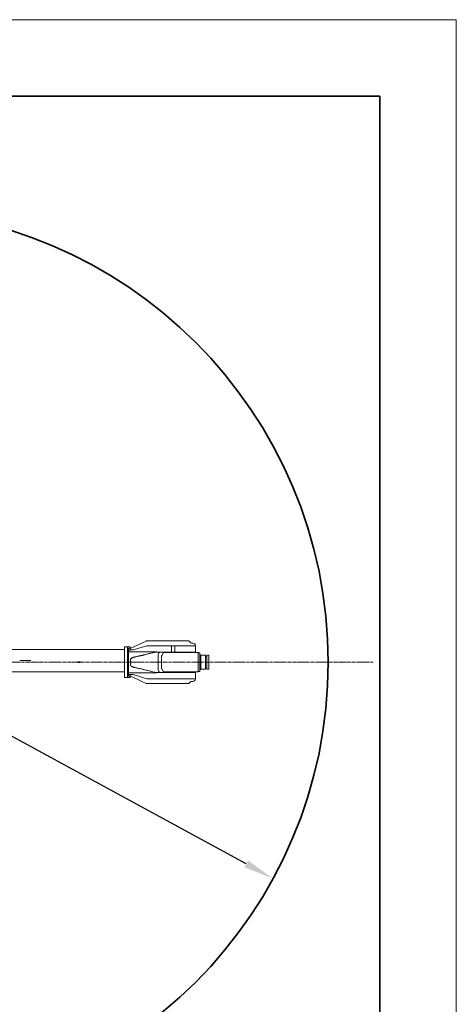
# Model space of a CAD drawing. Header units: millimetres. Extents: x 14751 to 23661, y -2885 to 3415.
# Tile 19 of 19: x 21949 to 23661, y -445 to 3415. Entities that reach past the tile are written whole.
import ezdxf

# ---------------------------------------------------------------- set-up
doc = ezdxf.new("R2010")
doc.units = ezdxf.units.MM
doc.header["$PDSIZE"] = -5
doc.linetypes.add('点画线', pattern=[18, 12, -2, 2, -2])
doc.layers.get('0').update_dxf_attribs({"lineweight": 35})
for name, color, linetype, lineweight in [('02___PRT_ALL_AXES', 7, 'Continuous', 18), ('03___PRT_ALL_CURVES', 7, 'Continuous', 18), ('中心线层', 1, '点画线', 18), ('尺寸线层', 7, 'Continuous', 18), ('粗实线层', 7, 'Continuous', 35), ('细实线层', 7, 'Continuous', 18)]:
    doc.layers.add(name, color=color, linetype=linetype, lineweight=lineweight)
doc.styles.add('标准', font='txt', dxfattribs={"width": 0.667})
doc.dimstyles.new('标准', dxfattribs={"dimscale": 30, "dimtxt": 3.5, "dimasz": 4, "dimexe": 2, "dimexo": 0, "dimtad": 1, "dimdsep": 46, "dimtxsty": '标准', "dimblk": '_CAXARROW', "dimcen": 0, "dimdle": 6, "dimazin": 2, "dimtfac": 0.707107, "dimtdec": 3, "dimtmove": 2, "dimatfit": 3, "dimfxl": 1, "dimfrac": 2, "dimtolj": 1, "dimarcsym": 1})

# ---------------------------------------------------------------- blocks, each defined once
blk = doc.blocks.new('_CAXARROW')
blk.add_hatch(color=0).paths.add_polyline_path([(0, 0), (-1, 0.125), (-1, -0.125)], flags=0)
blk = doc.blocks.new('*D25')
at = {"layer": 'Defpoints', "color": 0, "transparency": 16777216}
for p in [(19828.2, 1743.9), (22942.8, 48)]:
    blk.add_point(p, dxfattribs=at)
at = {"layer": '尺寸线层', "color": 0, "linetype": 'Continuous', "lineweight": -2, "transparency": 16777216}
blk.add_line((22837.4, 105.4), (19933.6, 1686.5), dxfattribs=at)
at = {"layer": '尺寸线层', "color": 0, "lineweight": -2, "transparency": 16777216, "xscale": 120, "yscale": 120, "zscale": 120}
for p, rotation in [((19828.2, 1743.9), 151.4313498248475), ((22942.8, 48), 331.4313498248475)]:
    blk.add_blockref('_CAXARROW', p, dxfattribs=dict(at, rotation=rotation))
at = {"layer": '尺寸线层', "color": 0, "transparency": 16777216, "insert": (19505, 1919.9), "char_height": 105, "attachment_point": 5, "rotation": 331.4313, "style": '标准', "bg_fill": 3, "box_fill_scale": 1.1, "bg_fill_color": 256, "bg_fill_true_color": 13158600, "bg_fill_transparency": 0}
blk.add_mtext('\\A1;%%C3880', dxfattribs=at)
blk = doc.blocks.new('*X18')
at = {"layer": '粗实线层'}
for p, q in [((138.5, 95), (-138.5, 95)), ((138.5, -95), (138.5, 95))]:
    blk.add_line(p, q, dxfattribs=at)
at = {"layer": '细实线层'}
for p, q in [((148.5, 105), (-148.5, 105)), ((148.5, -105), (148.5, 105))]:
    blk.add_line(p, q, dxfattribs=at)

msp = doc.modelspace()

# ---------------------------------------------------------------- linework, layer by layer
at = {"color": 7, "linetype": 'Continuous'}
for p, q in [((22184.771, 896.061), (22177.771, 896.061)), ((22184.771, 898.044), (22185.313, 896.061)), ((22186.471, 896.377), (22185.313, 896.061))]:
    msp.add_line(p, q, dxfattribs=at)
msp.add_arc((22177.771, 897.061), 1, 180, 270, dxfattribs=at)
at = {"layer": '02___PRT_ALL_AXES', "color": 7, "linetype": 'Continuous'}
for p, q in [((21859.671, 946.061), (22360.371, 946.061)), ((21859.671, 859.061), (22360.371, 859.061))]:
    msp.add_line(p, q, dxfattribs=at)
at = {"layer": '03___PRT_ALL_CURVES', "color": 4, "linetype": 'Continuous'}
for p, q in [((21953.729, 902.561), (21950.125, 902.561)), ((21962.625, 902.561), (21955.125, 902.561)), ((21971.792, 902.561), (21963.729, 902.561)), ((21983.667, 902.561), (21972.896, 902.561)), ((21992.833, 902.561), (21985.333, 902.561))]:
    msp.add_line(p, q, dxfattribs=at)
at = {"layer": '中心线层'}
msp.add_line((19436.471, 895.961), (23334.471, 895.961), dxfattribs=at)
at = {"layer": '粗实线层', "color": 9}
msp.add_circle((21385.471, 895.961), 1773.202, dxfattribs=at)

# ---------------------------------------------------------------- next in the draw order: dimensions: what is measured, and where the dimension line sits
at = {"layer": '尺寸线层'}
dim = msp.add_diameter_dim_2p(p1=(22942.776, 47.995), p2=(19828.166, 1743.926), text='%%C3880', dimstyle='标准', override={"dimsah": 1, "dimtfac": 1, "dimtfill": 1, "dimtzin": 8}, dxfattribs=at)
dim.commit()
dim.dimension.update_dxf_attribs({"geometry": '*D25', "text_midpoint": (19505.004, 1919.89), "dimtype": 163})

# ---------------------------------------------------------------- next in the draw order: linework, layer by layer
at = {"layer": '细实线层'}
for p, q in [((22428.545, 970.992), (22382.371, 949.461)), ((22428.549, 970.994), (22445.701, 978.992)), ((22428.552, 970.995), (22428.591, 971.013)), ((22428.597, 971.016), (22428.599, 971.017)), ((22610.714, 979.461), (22447.814, 979.461)), ((22613.542, 978.289), (22618.906, 972.925)), ((22625.773, 971.461), (22622.442, 971.461)), ((22634.304, 968.579), (22634.621, 968.461)), ((22634.621, 968.461), (22635.549, 968.089)), ((22637.121, 960.461), (22637.121, 965.768)), ((22360.371, 955.961), (22360.371, 835.961)), ((22372.371, 955.961), (22360.371, 955.961)), ((22372.371, 835.961), (22372.371, 955.961)), ((22372.371, 835.961), (22372.371, 955.961)), ((22372.371, 835.961), (22372.371, 955.961)), ((22382.371, 955.961), (22372.371, 955.961)), ((22382.371, 950.761), (22376.371, 950.761)), ((22376.371, 862.794), (22376.371, 950.761)), ((22376.371, 943.56), (22382.371, 943.56)), ((22486.347, 937.416), (22376.371, 937.417)), ((22382.371, 955.96), (22382.371, 943.56)), ((22394.371, 944.461), (22382.371, 944.461)), ((22447.371, 960.461), (22394.371, 944.461)), ((22447.371, 960.461), (22638.87, 960.461)), ((22481.485, 935.461), (22638.871, 935.461)), ((22506.005, 922.068), (22513.448, 933.961)), ((22513.448, 933.961), (22648.871, 933.961)), ((22543.952, 935.461), (22543.952, 960.461)), ((22557.276, 935.461), (22557.276, 960.461)), ((22619.751, 933.961), (22648.871, 933.961)), ((22638.871, 935.461), (22638.871, 960.461)), ((22648.871, 857.961), (22648.871, 933.961)), ((22648.871, 932.261), (22649.071, 932.461)), ((22649.071, 932.461), (22655.671, 932.461)), ((22655.871, 932.261), (22655.671, 932.461)), ((22655.871, 932.261), (22655.871, 859.661)), ((22492.371, 925.461), (22492.371, 866.461)), ((22505.871, 870.353), (22505.871, 921.568)), ((22655.871, 923.961), (22659.871, 923.961)), ((22659.871, 923.961), (22659.871, 867.961)), ((22659.871, 923.461), (22678.171, 923.461)), ((22678.371, 923.261), (22678.171, 923.461)), ((22678.371, 923.261), (22678.371, 868.661)), ((22678.371, 917.211), (22682.171, 917.211)), ((22682.371, 917.011), (22682.171, 917.211)), ((22682.371, 917.011), (22682.371, 874.911)), ((22682.371, 911.461), (22683.371, 911.461)), ((22683.371, 923.161), (22683.671, 923.461)), ((22683.371, 923.16), (22683.371, 868.761)), ((22683.671, 923.461), (22691.071, 923.461)), ((22691.371, 923.161), (22691.071, 923.461)), ((22691.371, 868.761), (22691.371, 923.16)), ((22376.371, 862.794), (22376.371, 841.161)), ((22486.347, 854.504), (22376.371, 854.503)), ((22478.933, 856.46), (22477.216, 856.913)), ((22481.485, 856.461), (22638.871, 856.461)), ((22506.005, 869.853), (22512.582, 858.461)), ((22513.448, 857.961), (22648.871, 857.961)), ((22638.871, 831.461), (22638.871, 856.461)), ((22648.871, 859.661), (22649.071, 859.461)), ((22649.071, 859.461), (22655.671, 859.461)), ((22655.871, 859.661), (22655.671, 859.461)), ((22655.871, 867.961), (22659.871, 867.961)), ((22659.871, 868.461), (22678.171, 868.461)), ((22678.371, 868.661), (22678.171, 868.461)), ((22678.371, 874.711), (22682.171, 874.711)), ((22682.371, 874.911), (22682.171, 874.711)), ((22682.371, 880.461), (22683.371, 880.461)), ((22683.371, 868.761), (22683.671, 868.461)), ((22683.671, 868.461), (22691.071, 868.461)), ((22691.371, 868.761), (22691.071, 868.461)), ((22372.371, 835.961), (22360.371, 835.961)), ((22382.371, 835.961), (22372.371, 835.961)), ((22376.371, 848.361), (22382.371, 848.361)), ((22382.371, 841.161), (22376.371, 841.161)), ((22382.371, 835.961), (22382.371, 848.361)), ((22394.371, 847.461), (22382.371, 847.461)), ((22428.545, 820.929), (22382.371, 842.461)), ((22447.371, 831.461), (22394.371, 847.461)), ((22428.549, 820.928), (22445.701, 812.929)), ((22428.552, 820.926), (22428.591, 820.908)), ((22428.597, 820.905), (22428.599, 820.904)), ((22447.371, 831.461), (22638.87, 831.461)), ((22610.714, 812.461), (22447.814, 812.461)), ((22613.542, 813.632), (22618.906, 818.996)), ((22625.773, 820.461), (22622.442, 820.461)), ((22634.304, 823.342), (22634.621, 823.461)), ((22634.621, 823.461), (22635.549, 823.832)), ((22637.121, 831.461), (22637.121, 826.153))]:
    msp.add_line(p, q, dxfattribs=at)
for centre, radius, start, end in [((22447.814, 974.461), 5, 90, 115), ((22610.714, 975.461), 4, 44.999982, 90), ((22622.442, 976.461), 5, 224.999982, 270), ((22625.773, 964.461), 7, 74.691807, 90), ((22625.743, 964.872), 6.613, 67.019384, 71.89308), ((22685.758, 1106.603), 147.301, 247.051445, 249.236895), ((22695.433, 1131.468), 173.982, 249.160523, 249.429999), ((22634.621, 965.768), 2.5, 0, 68.198591), ((22481.235, 916.38), 19.056, 102.242317, 107.28271), ((22481.476, 915.203), 20.258, 89.973686, 102.202582), ((22657.775, 250.376), 708.042, 104.630185, 104.776128), ((21602.359, 4272.159), 3449.92, 284.719479, 284.846741), ((22502.371, 925.461), 10, 90, 180), ((22506.871, 921.568), 1, 150, 180), ((22596.581, 1340.754), 498.311, 254.924298, 255.926198), ((22481.222, 875.477), 18.991, 252.16184, 257.813834), ((22481.476, 876.719), 20.259, 257.853753, 270.025396), ((22502.371, 866.461), 10, 180, 270), ((22506.871, 870.353), 1, 180, 210), ((22513.448, 858.961), 1, 210, 270), ((22447.814, 817.461), 5, 245, 270), ((22610.714, 816.461), 4, 270, 315.000018), ((22622.442, 815.461), 5, 90, 135.000018), ((22625.773, 827.461), 7, 270, 285.308193), ((22625.743, 827.049), 6.613, 288.10692, 292.980616), ((22685.758, 685.318), 147.301, 110.763105, 112.948555), ((22695.433, 660.453), 173.982, 110.570001, 110.839477), ((22634.621, 826.153), 2.5, 291.801409, 0)]:
    msp.add_arc(centre, radius, start, end, dxfattribs=at)
for points in [[(22446.252, 979.118), (22446.064, 979.113), (22445.872, 979.072), (22445.701, 978.992)], [(22447.814, 979.46), (22447.706, 979.46), (22447.596, 979.443), (22447.492, 979.411)], [(22475.572, 934.575), (22472.706, 933.825), (22469.84, 933.075), (22466.974, 932.328)], [(22487.033, 935.461), (22486.813, 936.115), (22486.592, 936.77), (22486.347, 937.416)], [(22486.347, 854.505), (22483.876, 855.157), (22481.405, 855.808), (22478.933, 856.46)], [(22487.033, 856.461), (22486.813, 855.805), (22486.591, 855.151), (22486.347, 854.504)], [(22446.252, 812.803), (22446.064, 812.808), (22445.872, 812.849), (22445.701, 812.929)], [(22447.814, 812.461), (22447.706, 812.461), (22447.596, 812.478), (22447.492, 812.51)]]:
    msp.add_open_spline(points, degree=3, dxfattribs=at)
for points, knots in [([(22627.621, 971.212), (22627.625, 971.211), (22627.684, 971.194), (22627.743, 971.175), (22627.798, 971.157)], [0, 0, 0, 0, 895.07601386, 14233.99073653, 14233.99073653, 14233.99073653, 14233.99073653]), ([(22412.764, 919.531), (22413.335, 919.612), (22414.468, 919.842), (22416.163, 920.197), (22417.863, 920.538), (22420.126, 921.009), (22422.952, 921.622), (22426.344, 922.366), (22429.734, 923.128), (22433.124, 923.9), (22436.513, 924.69), (22441.028, 925.775), (22446.669, 927.168), (22453.44, 928.854), (22460.21, 930.57), (22464.717, 931.745), (22466.973, 932.327)], [0, 0, 0, 0, 2288.93791622, 4579.31795476, 6869.63570401, 9160.83520018, 13746.45989438, 18335.38394057, 22927.78814702, 27523.5274003, 32122.44937142, 36724.40276957, 45936.79492121, 55159.28222358, 64390.23494284, 73628.0067273, 73628.0067273, 73628.0067273, 73628.0067273]), ([(22412.764, 872.39), (22410.974, 872.73), (22407.408, 873.463), (22402.986, 874.535), (22399.484, 875.51), (22396.882, 876.312), (22394.308, 877.196), (22391.774, 878.182), (22389.705, 879.107), (22388.106, 879.953), (22386.936, 880.641), (22385.834, 881.424), (22384.989, 882.19), (22384.512, 882.962), (22384.276, 883.602), (22384.176, 884.277), (22384.131, 885.185), (22384.168, 886.098), (22384.233, 887.008), (22384.285, 887.922), (22384.34, 889.067), (22384.395, 890.442), (22384.442, 891.82), (22384.487, 893.659), (22384.507, 895.96), (22384.487, 898.261), (22384.442, 900.1), (22384.396, 901.478), (22384.34, 902.853), (22384.276, 904.226), (22384.196, 905.367), (22384.156, 906.28), (22384.138, 906.963), (22384.176, 907.644), (22384.276, 908.318), (22384.511, 908.959), (22384.993, 909.728), (22385.829, 910.502), (22386.938, 911.277), (22388.105, 911.969), (22389.706, 912.814), (22391.774, 913.739), (22394.308, 914.725), (22396.882, 915.609), (22399.484, 916.411), (22402.986, 917.387), (22407.408, 918.458), (22410.974, 919.191), (22412.764, 919.531)], [0, 0, 0, 0, 14426.73811208, 28832.47464827, 36027.6259962, 43217.13882561, 50400.77279727, 57578.10674116, 64747.93252845, 68330.01214459, 71909.37590912, 75483.46463821, 79046.90325502, 80832.73581327, 82617.58594117, 84411.41715645, 86210.54648655, 89821.28309597, 91631.68017142, 93443.76995063, 97072.78354599, 100707.48101168, 104346.80051134, 107989.48127854, 115280.26872901, 122571.05943043, 126213.74121211, 129853.06407799, 133487.77895122, 137116.80619593, 140739.13469969, 142546.58791945, 144351.23098719, 146149.5614384, 147944.64115413, 149729.34724911, 151515.58446907, 155079.21482234, 158653.65110261, 162233.19067168, 165815.305564, 172985.15830415, 180162.50559765, 187346.14431892, 194535.6775993, 201730.83427324, 216136.58206092, 230563.33262342, 230563.33262342, 230563.33262342, 230563.33262342]), ([(22412.764, 872.39), (22415.033, 871.955), (22419.565, 871.037), (22428.618, 869.081), (22439.914, 866.433), (22453.451, 863.088), (22462.464, 860.766), (22466.972, 859.593)], [0, 0, 0, 0, 3566.76130846, 7138.88027737, 14298.67228772, 21476.3513261, 28667.25447437, 28667.25447437, 28667.25447437, 28667.25447437]), ([(22627.621, 820.709), (22627.625, 820.71), (22627.684, 820.727), (22627.743, 820.746), (22627.798, 820.764)], [0, 0, 0, 0, 911.42193356, 14493.93253578, 14493.93253578, 14493.93253578, 14493.93253578])]:
    msp.add_open_spline(points, degree=3, knots=knots, dxfattribs=at)

# ---------------------------------------------------------------- next in the draw order: block references
at = {"layer": '粗实线层', "xscale": 30, "yscale": 30, "zscale": 30}
msp.add_blockref('*X18', (19205.846, 265.301), dxfattribs=at)

doc.saveas('drawing.dxf')
